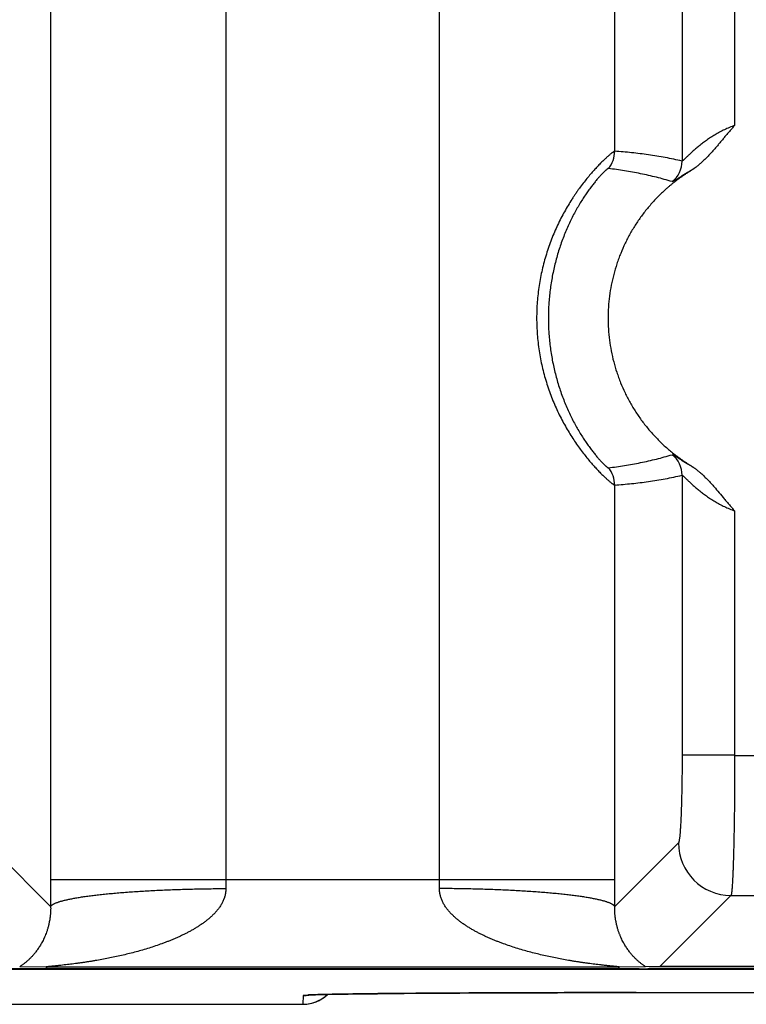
# Model space of a CAD drawing. Header units: inches. Extents: x 0 to 34, y 0 to 22.
# Tile 54 of 224: x 12.958 to 13.372, y 2.311 to 2.873. Entities that reach past the tile are written whole.
import ezdxf

# ---------------------------------------------------------------- set-up
doc = ezdxf.new("R2010")
doc.units = ezdxf.units.IN
doc.header["$LTSCALE"] = 1.87
doc.header["$MEASUREMENT"] = 0
doc.layers.get('0').update_dxf_attribs({"linetype": 'CONTINUOUS'})

msp = doc.modelspace()

# ---------------------------------------------------------------- linework, layer by layer
at = {"color": 7, "linetype": 'CONTINUOUS'}
for p, q in [((12.9752766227, 5.7084800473), (12.9752766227, 2.3823145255)), ((13.0751814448, 5.7084800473), (13.0751814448, 2.3823145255)), ((13.3354006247, 3.0695849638), (13.3354006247, 2.7919853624)), ((13.3653720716, 3.0695849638), (13.3653720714, 2.8122723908)), ((13.2970017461, 2.7975424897), (13.2970021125, 3.0562593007)), ((13.1970972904, 2.3823145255), (13.1970972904, 3.0218145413)), ((13.3354006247, 2.6128092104), (13.3354006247, 2.4531591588)), ((13.2970021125, 2.3823145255), (13.2970021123, 2.6072521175)), ((13.3653720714, 2.592522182), (13.3653720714, 2.4531025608)), ((13.3653720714, 2.4531591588), (13.3354006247, 2.4531591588)), ((13.3653720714, 2.4531025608), (13.4172808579, 2.4531591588)), ((12.9753114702, 2.366861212), (12.9389659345, 2.4032067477)), ((13.3333128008, 2.4032067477), (13.296967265, 2.366861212)), ((12.9752766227, 2.3823145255), (13.2970021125, 2.3823145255)), ((13.3632841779, 2.3732352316), (13.3227979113, 2.3327489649)), ((13.3632841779, 2.3732352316), (13.4193686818, 2.3732353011)), ((5.7528033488, 2.3311263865), (21.5411953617, 2.3311263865)), ((13.3108719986, 2.3313072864), (8.9849034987, 2.3313072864)), ((12.9733172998, 2.3323164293), (12.9576560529, 2.3325356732)), ((13.2989614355, 2.3323164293), (12.9733172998, 2.3323164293)), ((13.3146226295, 2.3325356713), (13.2989614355, 2.3323164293)), ((13.3227979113, 2.3327489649), (13.3146226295, 2.3325356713)), ((13.3167192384, 2.3315618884), (13.3158689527, 2.3313493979)), ((13.6120593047, 2.3316039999), (13.3217161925, 2.3316039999)), ((13.459855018, 2.3327489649), (13.3227979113, 2.3327489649)), ((13.1192814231, 2.3161823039), (13.119193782, 2.3111613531)), ((13.1219500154, 2.3164589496), (13.1192814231, 2.3161823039)), ((13.1219656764, 2.3164222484), (13.1219618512, 2.3164218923)), ((13.1219621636, 2.3164219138), (13.1220098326, 2.3164258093)), ((13.1220098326, 2.3164258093), (13.1221191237, 2.3164339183)), ((13.1221191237, 2.3164339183), (13.1222890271, 2.3164453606)), ((13.1222890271, 2.3164453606), (13.1225189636, 2.3164594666)), ((13.1225189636, 2.3164594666), (13.1228088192, 2.3164757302)), ((13.1228088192, 2.3164757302), (13.1233608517, 2.3165035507)), ((13.1233608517, 2.3165035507), (13.1240663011, 2.3165350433)), ((13.1240663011, 2.3165350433), (13.1249430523, 2.3165698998)), ((13.1249430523, 2.3165698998), (13.1264103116, 2.3166211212)), ((13.1264103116, 2.3166211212), (13.1282689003, 2.3166774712)), ((13.1282689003, 2.3166774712), (13.1305923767, 2.3167388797)), ((13.1305923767, 2.3167388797), (13.1334450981, 2.3168048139)), ((13.1334450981, 2.3168048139), (13.136891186, 2.3168747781)), ((13.136891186, 2.3168747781), (13.1410924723, 2.3169498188)), ((13.1410924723, 2.3169498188), (13.1448943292, 2.3170103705)), ((13.1448943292, 2.3170103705), (13.1494676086, 2.317076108)), ((13.1494676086, 2.317076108), (13.1549380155, 2.3171467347)), ((13.1549380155, 2.3171467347), (13.1616200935, 2.3172234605)), ((13.1616200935, 2.3172234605), (13.1701333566, 2.31730933)), ((13.1701333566, 2.31730933), (13.1768979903, 2.3173698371)), ((13.1768979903, 2.3173698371), (13.1843278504, 2.3174296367)), ((13.1843278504, 2.3174296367), (13.1921107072, 2.3174859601)), ((13.1921107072, 2.3174859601), (13.2002214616, 2.3175385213)), ((13.2002214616, 2.3175385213), (13.208647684, 2.3175872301)), ((13.208647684, 2.3175872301), (13.2173627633, 2.3176320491)), ((13.2173627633, 2.3176320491), (13.2263393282, 2.3176726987)), ((13.2263393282, 2.3176726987), (13.2402306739, 2.317725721)), ((13.2402306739, 2.317725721), (13.2497512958, 2.3177556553)), ((13.2497512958, 2.3177556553), (13.2643504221, 2.3177920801)), ((13.2643504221, 2.3177920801), (13.2792287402, 2.3178182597)), ((13.2792287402, 2.3178182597), (13.2942979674, 2.3178340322)), ((13.2942979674, 2.3178340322), (13.3092814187, 2.3178391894)), ((13.3092814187, 2.3178391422), (13.6200083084, 2.3178369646)), ((12.8701681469, 2.3111602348), (13.1191938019, 2.3111602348))]:
    msp.add_line(p, q, dxfattribs=at)
msp.add_lwpolyline([(13.1191937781, 2.3111603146), (13.1196061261, 2.3111645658), (13.1205340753, 2.311205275), (13.1214591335, 2.3112890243), (13.1223793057, 2.3114156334), (13.123292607, 2.3115848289), (13.1241970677, 2.311796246), (13.1250907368, 2.3120494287), (13.1259716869, 2.3123438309), (13.1268380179, 2.3126788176), (13.1276878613, 2.3130536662), (13.1285193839, 2.3134675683), (13.1293307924, 2.313919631), (13.1301203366, 2.3144088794), (13.1308863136, 2.3149342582), (13.1316270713, 2.3154946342), (13.132341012, 2.3160887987), (13.1330265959, 2.3167154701), (13.1331082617, 2.3167973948)], dxfattribs=at)
for centre, radius, start, end in [((13.2819917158, 2.7975437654), 0.0150100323, 319.1178327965, 359.9949990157), ((13.3203891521, 2.7919910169), 0.0150114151, 308.5725830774, 359.9784176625), ((13.3203891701, 2.6128035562), 0.0150113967, 0.0215809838, 51.4274698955), ((13.2819919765, 2.6072509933), 0.0150100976, 0.0042914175, 40.8822836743), ((13.3633538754, 2.4032763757), 0.0300419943, 180.1327976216, 269.8672023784), ((16.4135602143, 2.382352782), 3.4382836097, 180.0006375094, 180.2581533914), ((13.4477125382, 2.3822590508), 0.3725310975, 179.9914679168, 180.7837390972), ((12.8231795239, 2.3822684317), 0.3739177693, 359.2177299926, 0.0070629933), ((9.8479030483, 2.3823773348), 3.4490990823, 359.7422482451, 359.9989566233), ((13.1191938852, 2.3311617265), 0.0200003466, 270.0000900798, 314.078365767), ((13.1192818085, 2.3361805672), 0.0199982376, 269.9999192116, 279.5269340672)]:
    msp.add_arc(centre, radius, start, end, dxfattribs=at)
for centre, start_param, end_param in [((13.3108719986, 2.3313509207), -1.5707963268, -0.034906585), ((13.3217161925, 2.3315603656), 1.5707963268, 3.1066860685)]:
    msp.add_ellipse(centre, major_axis=(0.005, 0), ratio=0.0087268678, start_param=start_param, end_param=end_param, dxfattribs=at)
for points, knots in [([(13.3653720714, 2.8122723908), (13.3643814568, 2.811916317), (13.3629115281, 2.8113442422), (13.3609873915, 2.8105097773), (13.3595705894, 2.8098531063), (13.3581801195, 2.809167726), (13.3563739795, 2.8082237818), (13.3541949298, 2.8069888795), (13.3516970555, 2.8054286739), (13.3497132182, 2.8040773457), (13.3481960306, 2.802981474), (13.3471049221, 2.8021639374), (13.3460509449, 2.8013467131), (13.3447144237, 2.800276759), (13.3434385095, 2.7992082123), (13.3422229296, 2.7981496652), (13.341368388, 2.7973880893), (13.3405580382, 2.7966505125), (13.3397940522, 2.7959422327), (13.3390787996, 2.795269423), (13.3384152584, 2.7946387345), (13.3378068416, 2.7940573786), (13.3372572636, 2.7935330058), (13.3368375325, 2.7931355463), (13.3365338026, 2.7928525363), (13.3363324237, 2.792667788), (13.336149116, 2.7925032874), (13.3359844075, 2.7923600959), (13.3358388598, 2.7922391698), (13.3357288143, 2.7921538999), (13.3356503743, 2.7920979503), (13.3355870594, 2.7920556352), (13.3355299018, 2.7920218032), (13.3354779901, 2.7919993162), (13.335447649, 2.7919889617), (13.3354226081, 2.791982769), (13.3354069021, 2.7919832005), (13.3354006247, 2.7919853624)], [0, 0, 0, 0, 0.086533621, 0.1295872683, 0.1723946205, 0.214888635, 0.2570089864, 0.3399086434, 0.4207069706, 0.4990434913, 0.5371761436, 0.5745520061, 0.6111157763, 0.64680619, 0.7152846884, 0.7479037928, 0.7793075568, 0.8093782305, 0.8379783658, 0.8649464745, 0.8900995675, 0.9132323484, 0.9341224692, 0.9525425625, 0.9607504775, 0.9682490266, 0.9750075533, 0.9809965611, 0.9861890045, 0.9905611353, 0.9924371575, 0.9941073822, 0.9968230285, 0.9978789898, 0.998753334, 0.999454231, 1, 1, 1, 1]), ([(13.3653720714, 2.8122723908), (13.364866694, 2.8117181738), (13.3638659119, 2.810600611), (13.3623900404, 2.8089020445), (13.3609330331, 2.8071873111), (13.3594877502, 2.8054627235), (13.3580481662, 2.8037333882), (13.3566065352, 2.802005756), (13.3551557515, 2.8002857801), (13.3536881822, 2.7985800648), (13.3521962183, 2.7968955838), (13.3506722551, 2.7952399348), (13.3493690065, 2.7938914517), (13.3483027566, 2.7928362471), (13.3474903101, 2.792057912), (13.3466641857, 2.7912941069), (13.3459635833, 2.7906709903), (13.3453953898, 2.7901813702), (13.344965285, 2.789818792), (13.3445311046, 2.7894611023), (13.344092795, 2.7891084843), (13.3436502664, 2.7887611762), (13.3432777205, 2.7884766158), (13.3429777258, 2.788251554), (13.3427517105, 2.7880841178), (13.3425244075, 2.7879184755), (13.3422954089, 2.7877552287), (13.3420652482, 2.787593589), (13.3418348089, 2.7874321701), (13.3416053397, 2.7872692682), (13.3414127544, 2.7871354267), (13.341256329, 2.7870319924), (13.3411375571, 2.7869567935), (13.341016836, 2.7868847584), (13.3408537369, 2.7867922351), (13.3406480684, 2.7866797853), (13.3404852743, 2.7865865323), (13.3404053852, 2.7865374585)], [0, 0, 0, 0, 0.0624999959, 0.1250002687, 0.1874999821, 0.249999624, 0.3124992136, 0.37499882, 0.4374984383, 0.4999979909, 0.5624973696, 0.6249964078, 0.6874948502, 0.7187447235, 0.7499945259, 0.7812442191, 0.8124937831, 0.8281187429, 0.8437437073, 0.8593686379, 0.87499367, 0.890618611, 0.9062433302, 0.9140563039, 0.9218694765, 0.9296817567, 0.937492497, 0.9453035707, 0.9531179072, 0.9609369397, 0.9687535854, 0.9726590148, 0.9765627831, 0.9804664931, 0.9843720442, 0.9921872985, 1, 1, 1, 1]), ([(13.2970017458, 2.797541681), (13.2969825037, 2.7975427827), (13.2969385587, 2.7975391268), (13.2968667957, 2.7975213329), (13.296781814, 2.7974898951), (13.2966835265, 2.7974450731), (13.2965717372, 2.7973870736), (13.2964465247, 2.7973157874), (13.2963079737, 2.7972310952), (13.2960952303, 2.797093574), (13.2957969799, 2.7968870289), (13.2954021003, 2.796596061), (13.2949560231, 2.7962510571), (13.2944597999, 2.7958517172), (13.2939146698, 2.7953976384), (13.2933219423, 2.7948884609), (13.2926833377, 2.7943236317), (13.2920004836, 2.7937031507), (13.2912749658, 2.7930274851), (13.2902217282, 2.7920235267), (13.2888126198, 2.7906330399), (13.2870301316, 2.7887935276), (13.2851295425, 2.7867365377), (13.2831355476, 2.7844608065), (13.2810670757, 2.7819742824), (13.2789444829, 2.7792862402), (13.277168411, 2.7769115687), (13.2757390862, 2.7749163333), (13.2746560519, 2.7733577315), (13.2735766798, 2.7717537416), (13.2721353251, 2.7695385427), (13.2703603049, 2.7666650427), (13.2683007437, 2.7630827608), (13.2663124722, 2.7593522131), (13.2644113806, 2.7554850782), (13.2626128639, 2.7514922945), (13.2609307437, 2.7473848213), (13.2593769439, 2.7431737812), (13.2579620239, 2.7388702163), (13.2566946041, 2.7344852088), (13.2555820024, 2.7300296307), (13.25462969, 2.7255141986), (13.253843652, 2.7209490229), (13.2532283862, 2.7163442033), (13.2527869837, 2.7117098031), (13.2525210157, 2.7070557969), (13.2524321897, 2.7023919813), (13.2525213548, 2.6977281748), (13.2527878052, 2.6930742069), (13.253229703, 2.688439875), (13.2538453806, 2.6838351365), (13.2546317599, 2.6792700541), (13.2555841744, 2.674754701), (13.2566976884, 2.6702994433), (13.2579661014, 2.6659148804), (13.259381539, 2.6616115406), (13.2614407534, 2.6560306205), (13.2637621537, 2.6506279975), (13.2663161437, 2.645433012), (13.2683051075, 2.6417031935), (13.2703659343, 2.6381221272), (13.2724801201, 2.6347003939), (13.2746285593, 2.6314486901), (13.2767906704, 2.6283769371), (13.2789443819, 2.6254938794), (13.2810682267, 2.6228081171), (13.2831388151, 2.6203259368), (13.285134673, 2.6180536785), (13.2867502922, 2.6163020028), (13.2879881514, 2.6150083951), (13.2891263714, 2.6138464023), (13.2902236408, 2.6127636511), (13.2912772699, 2.6117613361), (13.2922110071, 2.6108939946), (13.293091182, 2.6101047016), (13.2939168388, 2.6093955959), (13.2944617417, 2.6089414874), (13.2949577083, 2.6085419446), (13.2954035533, 2.6081968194), (13.2957982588, 2.6079059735), (13.2960963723, 2.6076996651), (13.2963090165, 2.6075624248), (13.2964474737, 2.6074779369), (13.2965725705, 2.6074068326), (13.2966842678, 2.6073490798), (13.2967825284, 2.6073046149), (13.2968674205, 2.6072733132), (13.2969389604, 2.6072550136), (13.2969828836, 2.6072510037), (13.2970021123, 2.6072521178)], [0, 0, 0, 0, 0.0002662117, 0.0006037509, 0.0010191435, 0.0015157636, 0.002095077, 0.0027580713, 0.0035054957, 0.0043377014, 0.0062567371, 0.0085152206, 0.0111120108, 0.0140452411, 0.0173125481, 0.0209110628, 0.0248377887, 0.0290878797, 0.033654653, 0.0385311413, 0.049185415, 0.0609957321, 0.0739077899, 0.0878641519, 0.1027829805, 0.1185775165, 0.1351668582, 0.1437362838, 0.1524770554, 0.1613808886, 0.1704391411, 0.1889795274, 0.2080239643, 0.2275039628, 0.2473581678, 0.267532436, 0.2879783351, 0.3086524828, 0.3295166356, 0.3505371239, 0.3716846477, 0.3929338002, 0.414262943, 0.4356529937, 0.4570868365, 0.4785489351, 0.5000249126, 0.5215008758, 0.542962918, 0.5643966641, 0.585786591, 0.6071156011, 0.6283645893, 0.6495115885, 0.6705313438, 0.6913949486, 0.7120689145, 0.7526834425, 0.7725371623, 0.7920152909, 0.8110568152, 0.8295961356, 0.847562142, 0.8648801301, 0.8814731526, 0.8972616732, 0.9121682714, 0.9261153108, 0.9390304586, 0.9450792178, 0.9508450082, 0.9614969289, 0.9663690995, 0.9709307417, 0.9790993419, 0.9826963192, 0.985963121, 0.9888962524, 0.991492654, 0.9937500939, 0.9956676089, 0.9964989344, 0.9972454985, 0.9979076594, 0.9984860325, 0.9989816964, 0.9993965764, 0.9997339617, 1, 1, 1, 1]), ([(13.3354006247, 2.7919853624), (13.3322149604, 2.7927067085), (13.32742227, 2.7936872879), (13.3210089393, 2.7947998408), (13.3162080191, 2.7955363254), (13.3114071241, 2.7961783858), (13.3050121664, 2.7969108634), (13.300206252, 2.7973252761), (13.2970017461, 2.7975424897)], [0, 0, 0, 0, 0.2523153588, 0.3777547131, 0.5027939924, 0.6274886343, 0.7518910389, 1, 1, 1, 1]), ([(13.2933404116, 2.787719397), (13.2933246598, 2.7877212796), (13.2932883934, 2.7877193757), (13.2932295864, 2.78770461), (13.2931603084, 2.7876776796), (13.2930804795, 2.7876384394), (13.2929899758, 2.7875868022), (13.2928888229, 2.7875226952), (13.2927770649, 2.7874460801), (13.2926054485, 2.7873209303), (13.2923654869, 2.7871319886), (13.2920487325, 2.7868649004), (13.291691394, 2.7865471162), (13.291294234, 2.7861782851), (13.2908580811, 2.7857579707), (13.2903838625, 2.7852857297), (13.2898727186, 2.7847612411), (13.2891160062, 2.7839627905), (13.2880896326, 2.7828346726), (13.2867775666, 2.7813191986), (13.2853590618, 2.7795979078), (13.2838501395, 2.7776723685), (13.2822688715, 2.7755467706), (13.280634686, 2.7732285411), (13.2789676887, 2.7707269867), (13.2772869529, 2.7680515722), (13.2756104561, 2.7652118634), (13.2733710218, 2.7611613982), (13.2706910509, 2.7557698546), (13.2677776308, 2.7489194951), (13.2652059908, 2.7416877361), (13.2630381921, 2.7341574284), (13.2613169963, 2.7264018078), (13.2600704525, 2.718485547), (13.2593164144, 2.710466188), (13.2590640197, 2.7023964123), (13.2593165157, 2.69432665), (13.2600706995, 2.6863073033), (13.261317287, 2.678391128), (13.2630386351, 2.67063563), (13.2652065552, 2.6631053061), (13.2677782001, 2.6558735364), (13.2706917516, 2.649023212), (13.273862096, 2.6426455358), (13.2766813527, 2.637706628), (13.2789700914, 2.6340632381), (13.2806371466, 2.6315618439), (13.2822706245, 2.6292450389), (13.283851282, 2.6271207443), (13.2853600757, 2.6251953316), (13.2867789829, 2.6234733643), (13.2880911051, 2.6219577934), (13.2891171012, 2.6208303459), (13.2898731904, 2.62003277), (13.2903840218, 2.6195086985), (13.2908581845, 2.6190365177), (13.2912944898, 2.6186159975), (13.2916918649, 2.6182468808), (13.2920493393, 2.6179289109), (13.2923660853, 2.6176618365), (13.292605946, 2.617473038), (13.2927774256, 2.6173480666), (13.2928890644, 2.617271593), (13.2929901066, 2.6172076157), (13.2930805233, 2.6171560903), (13.2931602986, 2.6171169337), (13.2932295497, 2.6170900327), (13.2932883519, 2.6170752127), (13.2933246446, 2.6170732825), (13.2933404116, 2.6170751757)], [0, 0, 0, 0, 0.0002518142, 0.0005689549, 0.0009598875, 0.0014292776, 0.0019798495, 0.0026130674, 0.0033297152, 0.0041302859, 0.0059842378, 0.0081762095, 0.0107063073, 0.0135741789, 0.0167791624, 0.0203206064, 0.0241970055, 0.0284038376, 0.0377818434, 0.0484034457, 0.0602196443, 0.0731833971, 0.0872310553, 0.1022678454, 0.1182004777, 0.1349424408, 0.1524143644, 0.1705384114, 0.2084013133, 0.247926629, 0.2886331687, 0.3301596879, 0.372233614, 0.4146552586, 0.4572834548, 0.5000062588, 0.5427290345, 0.5853570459, 0.6277789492, 0.6698515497, 0.7113777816, 0.7520866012, 0.7916106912, 0.8294706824, 0.8650772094, 0.8818290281, 0.8977609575, 0.9127867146, 0.9268212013, 0.939786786, 0.9516115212, 0.9622351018, 0.971604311, 0.9758060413, 0.9796794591, 0.9832207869, 0.986427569, 0.9892977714, 0.9918293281, 0.9940210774, 0.9958735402, 0.9966731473, 0.9973888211, 0.9980211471, 0.9985709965, 0.9990399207, 0.9994306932, 0.9997479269, 1, 1, 1, 1]), ([(13.3404053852, 2.7865374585), (13.3399583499, 2.7862629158), (13.3392965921, 2.7858367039), (13.3385316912, 2.785328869), (13.3380952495, 2.7850375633), (13.3376588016, 2.7847462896), (13.3371128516, 2.7843828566), (13.3364587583, 2.783945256), (13.3358071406, 2.7835040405), (13.3351597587, 2.7830566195), (13.3345170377, 2.7826024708), (13.3338784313, 2.7821424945), (13.3332436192, 2.7816772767), (13.3324017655, 2.7810508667), (13.331358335, 2.7802560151), (13.3301218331, 2.7792820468), (13.3289012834, 2.778288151), (13.3276966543, 2.7772750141), (13.3265083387, 2.7762427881), (13.3249461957, 2.7748413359), (13.3230357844, 2.7730429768), (13.3208134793, 2.7708128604), (13.3186635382, 2.7685128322), (13.3158966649, 2.7653564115), (13.3126293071, 2.76124744), (13.3096311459, 2.7569381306), (13.3074017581, 2.7533816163), (13.3052871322, 2.749755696), (13.3028627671, 2.7450993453), (13.3007408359, 2.7402976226), (13.2992301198, 2.7363814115), (13.2978452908, 2.73241895), (13.2963527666, 2.7273858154), (13.2949513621, 2.7212445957), (13.2939450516, 2.7150262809), (13.2933380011, 2.7087564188), (13.2931326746, 2.7024605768), (13.2933299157, 2.6961644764), (13.2939289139, 2.6898938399), (13.2949272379, 2.6836742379), (13.2963207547, 2.6775312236), (13.2978068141, 2.6724961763), (13.2991865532, 2.6685319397), (13.3006922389, 2.6646137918), (13.3028080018, 2.6598093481), (13.3052263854, 2.6551498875), (13.3073363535, 2.651521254), (13.3095611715, 2.6479618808), (13.3125537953, 2.6436487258), (13.3158158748, 2.6395355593), (13.3185787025, 2.636375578), (13.3207257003, 2.6340727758), (13.3229451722, 2.6318397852), (13.325234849, 2.6296788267), (13.327592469, 2.6275922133), (13.3300153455, 2.6255817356), (13.3320875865, 2.6239724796), (13.3337741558, 2.6227235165), (13.3350549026, 2.6218084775), (13.3363524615, 2.6209174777), (13.3376604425, 2.6200418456), (13.3389736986, 2.6191741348), (13.3398597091, 2.6186116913), (13.3403067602, 2.6183371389)], [0, 0, 0, 0, 0.0078125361, 0.0117196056, 0.0136732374, 0.0156268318, 0.0195337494, 0.0234402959, 0.0273465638, 0.0312528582, 0.0351594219, 0.0390662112, 0.0429730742, 0.0468798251, 0.0546929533, 0.0625060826, 0.0703193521, 0.0781325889, 0.0859457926, 0.0937590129, 0.1093849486, 0.1250108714, 0.1406368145, 0.1562628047, 0.1875109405, 0.218759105, 0.2343851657, 0.2500112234, 0.281259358, 0.3125074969, 0.3281335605, 0.3437596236, 0.3750077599, 0.4062558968, 0.4375040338, 0.4687521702, 0.5000003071, 0.531248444, 0.5624965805, 0.5937447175, 0.6249928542, 0.6562409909, 0.6718670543, 0.6874931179, 0.7187412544, 0.7499893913, 0.7656154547, 0.7812415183, 0.8124896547, 0.8437377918, 0.8593638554, 0.8749899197, 0.8906159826, 0.9062420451, 0.9218681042, 0.9374941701, 0.9531202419, 0.9609337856, 0.9687468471, 0.9765596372, 0.9843732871, 0.9921871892, 1, 1, 1, 1]), ([(13.329748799, 2.780254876), (13.3267658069, 2.7811448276), (13.322263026, 2.7823737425), (13.3162152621, 2.7838095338), (13.3116673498, 2.7847858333), (13.3071049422, 2.7856645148), (13.3010059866, 2.7867087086), (13.2964101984, 2.7873516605), (13.2933404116, 2.787719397)], [0, 0, 0, 0, 0.2509820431, 0.3761460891, 0.5011352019, 0.6259845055, 0.7507258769, 1, 1, 1, 1]), ([(13.3401518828, 2.7863321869), (13.3394077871, 2.7859130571), (13.3383254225, 2.7852891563), (13.3369308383, 2.7844604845), (13.3359739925, 2.7838822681), (13.3350801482, 2.7833346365), (13.3342507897, 2.782821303), (13.3334873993, 2.7823458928), (13.3327912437, 2.7819118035), (13.3321633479, 2.7815221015), (13.3316047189, 2.7811796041), (13.3311821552, 2.7809263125), (13.3308792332, 2.7807502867), (13.3306798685, 2.7806374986), (13.3304991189, 2.7805387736), (13.330337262, 2.7804545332), (13.3301944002, 2.7803850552), (13.3300708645, 2.7803303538), (13.3299793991, 2.780295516), (13.3299155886, 2.7802760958), (13.3298745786, 2.7802656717), (13.3298371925, 2.7802579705), (13.3298035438, 2.7802526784), (13.3297743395, 2.7802507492), (13.329756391, 2.7802525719), (13.329748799, 2.780254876)], [0, 0, 0, 0, 0.2122792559, 0.3105089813, 0.4032222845, 0.4901685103, 0.5710697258, 0.6456646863, 0.713708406, 0.7749941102, 0.8293537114, 0.8765832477, 0.8974482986, 0.9164376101, 0.9335174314, 0.9486387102, 0.9617886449, 0.9729974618, 0.9822142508, 0.9860926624, 0.9895711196, 0.992727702, 0.9955793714, 0.9980279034, 1, 1, 1, 1]), ([(13.2933404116, 2.6170751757), (13.2964101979, 2.6174429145), (13.3010059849, 2.6180858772), (13.3071049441, 2.619130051), (13.3116673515, 2.6200087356), (13.3162152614, 2.620985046), (13.3222630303, 2.6224208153), (13.3267658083, 2.6236497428), (13.329748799, 2.6245396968)], [0, 0, 0, 0, 0.2492741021, 0.3740155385, 0.4988648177, 0.6238538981, 0.7490180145, 1, 1, 1, 1]), ([(13.329748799, 2.6245396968), (13.3297561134, 2.6245418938), (13.3297727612, 2.6245446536), (13.3298003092, 2.6245446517), (13.3298324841, 2.6245409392), (13.3298851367, 2.6245303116), (13.3299626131, 2.6245066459), (13.3300688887, 2.624465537), (13.3301938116, 2.6244099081), (13.3303373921, 2.6243398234), (13.3304996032, 2.6242553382), (13.330753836, 2.624116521), (13.3311163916, 2.6239076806), (13.3316040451, 2.623615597), (13.3321626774, 2.6232730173), (13.3327910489, 2.6228828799), (13.3334877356, 2.6224483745), (13.3342513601, 2.6219728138), (13.3350806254, 2.6214595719), (13.3359742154, 2.6209121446), (13.3369308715, 2.6203340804), (13.3383253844, 2.6195054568), (13.3394077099, 2.6188814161), (13.3401518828, 2.6184623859)], [0, 0, 0, 0, 0.0018981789, 0.0041599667, 0.0068300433, 0.0099343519, 0.0174995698, 0.0269258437, 0.0382450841, 0.0514762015, 0.0666311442, 0.0836982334, 0.1234668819, 0.1706115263, 0.2249767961, 0.286338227, 0.3544428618, 0.4290505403, 0.509928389, 0.5968330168, 0.6895087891, 0.7877341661, 1, 1, 1, 1]), ([(13.3403067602, 2.6183371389), (13.3404671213, 2.6182386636), (13.3407086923, 2.6180926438), (13.3410295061, 2.6178958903), (13.3412686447, 2.6177460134), (13.341505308, 2.6175922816), (13.3418173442, 2.6173819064), (13.3421250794, 2.6171651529), (13.3424300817, 2.6169445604), (13.3427339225, 2.6167223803), (13.3431119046, 2.6164422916), (13.3435617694, 2.6161013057), (13.3440071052, 2.6157544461), (13.3444477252, 2.6154015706), (13.3450294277, 2.6149238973), (13.3457465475, 2.6143147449), (13.3465917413, 2.6135661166), (13.3476987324, 2.6125459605), (13.349047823, 2.611233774), (13.3506186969, 2.6096115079), (13.3521492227, 2.6079512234), (13.3541464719, 2.6056983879), (13.3565811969, 2.6028285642), (13.3589845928, 2.5999329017), (13.3609176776, 2.5976249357), (13.3623799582, 2.5959044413), (13.3638607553, 2.5941998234), (13.3648646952, 2.5930780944), (13.3653720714, 2.592522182)], [0, 0, 0, 0, 0.0156268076, 0.023439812, 0.0312513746, 0.0390620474, 0.0468734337, 0.0625006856, 0.0703160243, 0.0781309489, 0.0937575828, 0.1093814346, 0.1250052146, 0.1406305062, 0.1562567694, 0.1875079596, 0.2187580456, 0.2500085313, 0.3125077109, 0.3750071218, 0.4375067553, 0.5000063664, 0.625003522, 0.7500018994, 0.8125010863, 0.8750003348, 0.9375004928, 1, 1, 1, 1]), ([(13.2970021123, 2.6072521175), (13.3002065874, 2.6074693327), (13.3050124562, 2.6078837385), (13.3114073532, 2.608616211), (13.3162082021, 2.609258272), (13.3210090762, 2.6099947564), (13.3274223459, 2.6111073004), (13.3322149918, 2.6120878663), (13.3354006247, 2.6128092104)], [0, 0, 0, 0, 0.2481089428, 0.37251135, 0.4972060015, 0.6222452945, 0.7476846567, 1, 1, 1, 1]), ([(13.3354006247, 2.6128092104), (13.3354069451, 2.6128113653), (13.3354223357, 2.6128129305), (13.3354478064, 2.612808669), (13.3354781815, 2.612798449), (13.3355135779, 2.6127822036), (13.335554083, 2.6127599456), (13.3355996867, 2.6127316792), (13.3356503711, 2.6126974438), (13.3357287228, 2.6126409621), (13.335838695, 2.6125552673), (13.335984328, 2.6124342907), (13.3361490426, 2.6122912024), (13.3363323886, 2.6121269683), (13.3365338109, 2.6119425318), (13.3368376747, 2.6116598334), (13.3372574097, 2.6112622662), (13.3378066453, 2.6107372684), (13.3384150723, 2.6101556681), (13.3390786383, 2.6095249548), (13.3397939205, 2.6088522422), (13.3405579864, 2.608144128), (13.3413683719, 2.6074066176), (13.342222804, 2.6066448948), (13.3434383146, 2.6055862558), (13.3447144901, 2.6045180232), (13.3460508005, 2.603447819), (13.3471048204, 2.6026306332), (13.3481960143, 2.6018132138), (13.3497131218, 2.6007172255), (13.3516970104, 2.5993659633), (13.3541949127, 2.5978057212), (13.3568236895, 2.5963159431), (13.359105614, 2.595156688), (13.3609874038, 2.5942849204), (13.3624281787, 2.5936599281), (13.3638901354, 2.5930695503), (13.3648762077, 2.5927004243), (13.3653720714, 2.592522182)], [0, 0, 0, 0, 0.0005489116, 0.0012419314, 0.0021121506, 0.0031754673, 0.0044397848, 0.0059089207, 0.0075843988, 0.0094665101, 0.0138475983, 0.0190412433, 0.0250279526, 0.0317816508, 0.0392743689, 0.0474773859, 0.0658975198, 0.086796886, 0.1099332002, 0.1350854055, 0.1620509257, 0.1906478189, 0.2207166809, 0.2521206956, 0.2847392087, 0.3532135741, 0.3889036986, 0.4254660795, 0.4628401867, 0.5009717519, 0.5793055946, 0.6601012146, 0.7429981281, 0.8276039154, 0.870409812, 0.9134620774, 0.9566860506, 1, 1, 1, 1]), ([(13.3354006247, 2.4531591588), (13.3354006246, 2.4499954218), (13.3353813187, 2.4452858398), (13.335315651, 2.4390737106), (13.3352478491, 2.4345791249), (13.3351617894, 2.4302540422), (13.3350582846, 2.4261378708), (13.3349383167, 2.4222680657), (13.3348030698, 2.4186798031), (13.3346538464, 2.4154056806), (13.3345149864, 2.4128876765), (13.3343963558, 2.4110525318), (13.3343077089, 2.4098177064), (13.3342166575, 2.4086815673), (13.3341234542, 2.4076466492), (13.3340283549, 2.4067152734), (13.3339316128, 2.4058895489), (13.3338334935, 2.4051713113), (13.3337473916, 2.4046412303), (13.3336766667, 2.4042724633), (13.3336259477, 2.4040370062), (13.3335822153, 2.4038585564), (13.3335468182, 2.4037299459), (13.3335138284, 2.4036193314), (13.3334730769, 2.4034982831), (13.3334285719, 2.4033901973), (13.3333922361, 2.4033183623), (13.3333663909, 2.4032743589), (13.3333405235, 2.4032373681), (13.3333220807, 2.4032160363), (13.3333128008, 2.4032067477)], [0, 0, 0, 0, 0.1895135, 0.2821103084, 0.3721375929, 0.4587768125, 0.5412407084, 0.6187803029, 0.6906949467, 0.7563347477, 0.8151074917, 0.8417536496, 0.8664918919, 0.8892653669, 0.9100276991, 0.9287350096, 0.945344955, 0.9598258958, 0.9721554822, 0.9775079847, 0.9823167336, 0.9865819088, 0.988511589, 0.9903066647, 0.9934958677, 0.996159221, 0.9972992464, 0.9983156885, 0.9992134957, 1, 1, 1, 1]), ([(13.36537198, 2.4531025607), (13.3653719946, 2.450561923), (13.3653653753, 2.4455039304), (13.3653357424, 2.4379748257), (13.3652867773, 2.4305839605), (13.3652189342, 2.4233986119), (13.3651328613, 2.4164841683), (13.3650293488, 2.4099035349), (13.3649093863, 2.403716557), (13.3647742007, 2.3979794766), (13.3646466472, 2.393503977), (13.3645368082, 2.3901873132), (13.3644535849, 2.3879109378), (13.3643675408, 2.3857830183), (13.3642789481, 2.3838083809), (13.3641879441, 2.3819915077), (13.3640947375, 2.3803365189), (13.3639996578, 2.3788471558), (13.3639029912, 2.3775267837), (13.3638182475, 2.3765337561), (13.3637487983, 2.3758261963), (13.3636985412, 2.3753610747), (13.3636480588, 2.3749401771), (13.3635974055, 2.3745637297), (13.3635466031, 2.3742319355), (13.3634957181, 2.3739449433), (13.363444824, 2.3737028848), (13.3634003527, 2.3735297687), (13.3633638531, 2.3734142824), (13.3633381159, 2.3733441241), (13.3633124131, 2.3732852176), (13.3632937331, 2.373250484), (13.3632842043, 2.3732352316)], [0, 0, 0, 0, 0.0953334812, 0.1897932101, 0.2825198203, 0.3726699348, 0.4594238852, 0.5419932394, 0.6196280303, 0.6916236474, 0.7573273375, 0.7876314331, 0.8161443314, 0.8428016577, 0.8675433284, 0.890313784, 0.9110620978, 0.9297421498, 0.9463129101, 0.9607388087, 0.9671379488, 0.9729902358, 0.9782930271, 0.9830442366, 0.9872425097, 0.990887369, 0.9939796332, 0.9965224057, 0.9975898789, 0.9985232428, 0.9993251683, 1, 1, 1, 1]), ([(13.0752162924, 2.377163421), (13.0752209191, 2.3768236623), (13.0752073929, 2.3761444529), (13.0751191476, 2.3751308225), (13.0749903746, 2.3742944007), (13.0748565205, 2.3736326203), (13.0747413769, 2.3731405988), (13.0746116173, 2.3726530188), (13.0744671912, 2.3721703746), (13.0743088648, 2.3716929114), (13.0740803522, 2.3710639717), (13.073763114, 2.3702916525), (13.0733379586, 2.3693868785), (13.0728706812, 2.3685061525), (13.0723647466, 2.3676500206), (13.0718244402, 2.3668179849), (13.0712535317, 2.3660093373), (13.0706551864, 2.3652233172), (13.0700316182, 2.3644595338), (13.0693849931, 2.3637173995), (13.0684958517, 2.3627561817), (13.067336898, 2.3616041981), (13.0658841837, 2.3602927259), (13.0643792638, 2.3590479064), (13.0628296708, 2.3578650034), (13.061243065, 2.3567375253), (13.0596247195, 2.355660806), (13.0579775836, 2.3546329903), (13.0563063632, 2.3536488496), (13.0546141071, 2.3527051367), (13.0529029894, 2.3517995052), (13.0511745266, 2.3509306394), (13.0494312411, 2.3500951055), (13.0476750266, 2.3492902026), (13.045906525, 2.3485155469), (13.0441268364, 2.3477696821), (13.0423374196, 2.3470502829), (13.0405392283, 2.346355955), (13.0381312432, 2.3454629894), (13.0351023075, 2.3444053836), (13.0314423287, 2.343220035), (13.0277613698, 2.3421138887), (13.0240628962, 2.3410812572), (13.0203499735, 2.3401170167), (13.0166251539, 2.33921747), (13.0128908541, 2.3383790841), (13.0091494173, 2.3375987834), (13.0054032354, 2.3368739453), (13.0022777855, 2.3363138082), (12.9997773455, 2.3358911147), (12.9979037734, 2.3355867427), (12.9960313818, 2.3352945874), (12.9941607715, 2.3350144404), (12.9922926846, 2.3347461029), (12.9904280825, 2.3344893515), (12.9885681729, 2.3342438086), (12.986714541, 2.3340095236), (12.9848693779, 2.3337859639), (12.983035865, 2.3335731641), (12.9815169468, 2.3334037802), (12.9803114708, 2.3332732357), (12.9794171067, 2.3331778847), (12.9785315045, 2.3330850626), (12.977657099, 2.3329944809), (12.9769368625, 2.3329204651), (12.976369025, 2.3328622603), (12.9759510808, 2.3328193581), (12.9755399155, 2.3327769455), (12.9751368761, 2.3327350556), (12.9747437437, 2.3326937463), (12.9743630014, 2.3326530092), (12.9740549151, 2.3326191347), (12.973817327, 2.3325922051), (12.9736472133, 2.3325724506), (12.973483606, 2.3325528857), (12.9733274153, 2.3325335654), (12.9731797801, 2.3325145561), (12.9730421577, 2.3324958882), (12.9729163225, 2.3324776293), (12.9728043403, 2.3324598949), (12.9727207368, 2.332445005), (12.9726624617, 2.3324331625), (12.9726256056, 2.3324249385), (12.9725936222, 2.3324169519), (12.9725667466, 2.3324092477), (12.9725452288, 2.332401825), (12.9725308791, 2.3323955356), (12.9725223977, 2.3323903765), (12.97251724, 2.3323862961), (12.9725136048, 2.3323814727), (12.9725140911, 2.3323763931), (12.9725161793, 2.332373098), (12.9725196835, 2.3323700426), (12.9725246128, 2.3323671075), (12.9725309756, 2.3323642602), (12.9725422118, 2.3323602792), (12.9725598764, 2.3323557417), (12.9725852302, 2.3323508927), (12.9726159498, 2.3323463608), (12.9726519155, 2.3323421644), (12.9726929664, 2.3323383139), (12.9727388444, 2.332334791), (12.9728087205, 2.3323303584), (12.972905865, 2.3323257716), (12.9730326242, 2.332321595), (12.9731713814, 2.3323184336), (12.9732675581, 2.3323170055), (12.9733172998, 2.3323164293)], [0, 0, 0, 0, 0.0085354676, 0.0170497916, 0.0255408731, 0.0297776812, 0.0340081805, 0.0382322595, 0.0424499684, 0.0466613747, 0.0508664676, 0.0592573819, 0.0676243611, 0.0759688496, 0.0842924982, 0.0925967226, 0.1008828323, 0.109152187, 0.1174062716, 0.1256465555, 0.1338741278, 0.1502939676, 0.1666740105, 0.183020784, 0.1993398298, 0.2156339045, 0.231905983, 0.2481604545, 0.2643981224, 0.2806201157, 0.296828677, 0.3130263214, 0.3292125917, 0.3453871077, 0.3615524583, 0.3777097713, 0.3938580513, 0.4099972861, 0.4261288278, 0.458369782, 0.4905797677, 0.5227609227, 0.5549126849, 0.5870323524, 0.6191177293, 0.6511649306, 0.6831684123, 0.7151206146, 0.7470105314, 0.7629274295, 0.7788220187, 0.7946909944, 0.8105303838, 0.8263351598, 0.8420983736, 0.8578105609, 0.8734608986, 0.8890315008, 0.9044994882, 0.9198274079, 0.927422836, 0.9349578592, 0.9424209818, 0.9497908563, 0.9570403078, 0.9606084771, 0.9641295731, 0.9675941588, 0.9709916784, 0.9743083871, 0.9775239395, 0.9806104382, 0.9820940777, 0.9835303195, 0.984912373, 0.9862331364, 0.9874836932, 0.9886515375, 0.9897218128, 0.990677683, 0.9914994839, 0.9918546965, 0.9921713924, 0.9924479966, 0.9926826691, 0.9928735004, 0.9930193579, 0.9930756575, 0.9931214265, 0.9931865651, 0.9932137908, 0.9932442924, 0.9932822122, 0.9933297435, 0.9933878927, 0.9934570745, 0.9936289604, 0.9938453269, 0.9941053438, 0.9944087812, 0.9947548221, 0.9951409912, 0.9955645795, 0.996513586, 0.9975838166, 0.9987504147, 1, 1, 1, 1]), ([(12.9753114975, 2.366861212), (12.9753874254, 2.3670416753), (12.9755353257, 2.3672533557), (12.9757490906, 2.3674795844), (12.9759279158, 2.36764815), (12.9761886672, 2.3678575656), (12.9765490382, 2.3681014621), (12.9769651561, 2.3683445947), (12.97743688, 2.368586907), (12.9779640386, 2.3688282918), (12.978546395, 2.3690686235), (12.9791836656, 2.3693077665), (12.9798755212, 2.3695455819), (12.9806215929, 2.3697819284), (12.9814214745, 2.3700166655), (12.9822747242, 2.3702496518), (12.9831808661, 2.3704807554), (12.9844912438, 2.3707938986), (12.986258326, 2.3711773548), (12.9881138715, 2.371536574), (12.98969783, 2.3718202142), (12.9914090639, 2.3721109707), (12.9936665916, 2.3724654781), (12.9965151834, 2.3728711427), (12.9995429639, 2.3732633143), (13.0027430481, 2.3736410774), (13.0061081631, 2.374003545), (13.0096306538, 2.3743498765), (13.0133025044, 2.3746792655), (13.0171153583, 2.3749909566), (13.0224544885, 2.375387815), (13.0294139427, 2.3758317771), (13.038063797, 2.3762765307), (13.0470518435, 2.3766365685), (13.0562962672, 2.3769085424), (13.0657129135, 2.3770899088), (13.0720389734, 2.377149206), (13.0752162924, 2.3771634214)], [0, 0, 0, 0, 0.0058005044, 0.0074670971, 0.009231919, 0.0130746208, 0.0173610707, 0.0221127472, 0.0273444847, 0.0330664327, 0.0392853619, 0.0460055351, 0.0532293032, 0.0609575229, 0.0691898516, 0.0779249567, 0.0871606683, 0.0968941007, 0.1178391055, 0.140725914, 0.1528847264, 0.165512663, 0.1921502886, 0.2205847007, 0.250756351, 0.2826008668, 0.3160494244, 0.351029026, 0.3874627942, 0.4252702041, 0.4643673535, 0.5460792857, 0.6318690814, 0.7209676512, 0.8125744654, 0.9058652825, 1, 1, 1, 1]), ([(13.2989614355, 2.3323164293), (13.2990113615, 2.3323170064), (13.2991077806, 2.3323184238), (13.2992466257, 2.3323215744), (13.2993731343, 2.3323257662), (13.2994698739, 2.332330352), (13.2995393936, 2.3323347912), (13.2995850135, 2.3323383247), (13.2996259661, 2.3323421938), (13.2996620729, 2.332346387), (13.2996931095, 2.3323508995), (13.2997187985, 2.3323557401), (13.2997366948, 2.3323602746), (13.2997480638, 2.3323642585), (13.2997544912, 2.3323671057), (13.2997594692, 2.3323700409), (13.2997630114, 2.3323730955), (13.2997651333, 2.3323763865), (13.2997656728, 2.3323814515), (13.2997621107, 2.3323862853), (13.2997570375, 2.3323903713), (13.2997487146, 2.3323955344), (13.299734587, 2.33240184), (13.2997132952, 2.3324092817), (13.2996864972, 2.332416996), (13.2996543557, 2.3324249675), (13.2996171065, 2.3324331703), (13.2995581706, 2.3324449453), (13.2994739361, 2.3324597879), (13.2993615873, 2.3324775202), (13.2992358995, 2.332495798), (13.2990987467, 2.332514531), (13.2989515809, 2.3325336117), (13.2987956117, 2.332552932), (13.2986319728, 2.3325724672), (13.2984617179, 2.3325922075), (13.2982239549, 2.3326191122), (13.2979157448, 2.3326529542), (13.2975349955, 2.3326936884), (13.2971419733, 2.3327350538), (13.2967390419, 2.3327769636), (13.2963279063, 2.3328193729), (13.2959099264, 2.3328622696), (13.2953420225, 2.3329204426), (13.2946217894, 2.3329944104), (13.293747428, 2.3330851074), (13.2928618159, 2.3331779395), (13.2919674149, 2.3332731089), (13.2910660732, 2.3333708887), (13.2901590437, 2.3334710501), (13.2889407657, 2.3336081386), (13.2874095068, 2.3337860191), (13.285564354, 2.3340094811), (13.2837107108, 2.3342438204), (13.2818507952, 2.3344893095), (13.2799861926, 2.3347461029), (13.2781181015, 2.3350144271), (13.2762474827, 2.3352945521), (13.2743750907, 2.3355867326), (13.2725015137, 2.3358910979), (13.2700010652, 2.3363137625), (13.2668756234, 2.3368739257), (13.2631294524, 2.3375988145), (13.2593879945, 2.3383790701), (13.2556536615, 2.3392174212), (13.2519288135, 2.340116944), (13.2482158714, 2.3410811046), (13.2445174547, 2.3421138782), (13.2408365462, 2.343220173), (13.2371764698, 2.3444052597), (13.2341475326, 2.3454629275), (13.2317395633, 2.3463559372), (13.229941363, 2.3470502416), (13.2281519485, 2.3477696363), (13.2263723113, 2.3485156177), (13.2246037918, 2.3492902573), (13.2228474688, 2.3500949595), (13.221104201, 2.3509305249), (13.2193759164, 2.3517996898), (13.217950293, 2.3525542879), (13.2168191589, 2.3531767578), (13.2156940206, 2.3538123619), (13.2143009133, 2.3546325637), (13.2126545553, 2.3556616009), (13.2110354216, 2.3567371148), (13.2094488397, 2.357864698), (13.2078998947, 2.3590484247), (13.2063944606, 2.360292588), (13.2049415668, 2.3616039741), (13.2035503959, 2.3629875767), (13.2024544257, 2.3642060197), (13.2016234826, 2.3652232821), (13.2010247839, 2.3660090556), (13.2004538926, 2.3668177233), (13.1999142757, 2.3676502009), (13.1994086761, 2.3685065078), (13.1989404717, 2.3693867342), (13.1985148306, 2.3702913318), (13.1981348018, 2.3712191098), (13.1978045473, 2.3721689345), (13.1975758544, 2.3729772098), (13.1974220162, 2.3736325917), (13.1972878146, 2.3742943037), (13.1971851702, 2.3749631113), (13.1971156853, 2.3756366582), (13.1970681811, 2.3763138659), (13.1970578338, 2.3768236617), (13.1970624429, 2.377163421)], [0, 0, 0, 0, 0.0012542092, 0.0024222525, 0.0034885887, 0.0044337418, 0.0048548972, 0.0052384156, 0.0055830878, 0.005888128, 0.0061514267, 0.0063707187, 0.006544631, 0.0066144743, 0.0066731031, 0.0067209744, 0.0067591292, 0.0067897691, 0.006817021, 0.0068817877, 0.0069270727, 0.0069826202, 0.0071263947, 0.0073150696, 0.0075487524, 0.0078266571, 0.0081467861, 0.0085067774, 0.0093362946, 0.0102950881, 0.0113638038, 0.0125266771, 0.0137722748, 0.015091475, 0.016474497, 0.0179120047, 0.0193968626, 0.0224851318, 0.0257006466, 0.0290157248, 0.032412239, 0.0358767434, 0.039398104, 0.0429668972, 0.0502169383, 0.0575852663, 0.0650483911, 0.0725850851, 0.0801791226, 0.0878225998, 0.0955078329, 0.1109749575, 0.126545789, 0.1421959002, 0.1579082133, 0.1736711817, 0.1894759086, 0.2053153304, 0.2211841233, 0.2370786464, 0.2529955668, 0.2848851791, 0.3168370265, 0.3488404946, 0.3808877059, 0.412973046, 0.4450926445, 0.477243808, 0.5094245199, 0.5416348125, 0.5738755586, 0.5900069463, 0.6061461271, 0.6222942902, 0.6384513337, 0.6546166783, 0.6707914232, 0.6869775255, 0.7031746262, 0.7193830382, 0.7274925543, 0.7356059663, 0.7518435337, 0.7680969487, 0.7843699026, 0.8006638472, 0.8169822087, 0.8333293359, 0.8497094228, 0.8661289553, 0.8825948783, 0.8908490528, 0.8991185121, 0.9074045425, 0.9157085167, 0.9240320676, 0.932376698, 0.9407436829, 0.9491344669, 0.957550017, 0.965990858, 0.97022135, 0.974458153, 0.9829491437, 0.9872040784, 0.9914645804, 1, 1, 1, 1]), ([(13.2969611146, 2.3668612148), (13.2968852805, 2.3670416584), (13.2967374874, 2.3672533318), (13.2965238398, 2.3674795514), (13.2963451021, 2.3676481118), (13.2960844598, 2.3678575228), (13.2957242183, 2.3681014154), (13.2953082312, 2.368344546), (13.2948366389, 2.368586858), (13.2943096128, 2.3688282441), (13.2937273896, 2.3690685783), (13.2930902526, 2.3693077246), (13.2923985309, 2.369545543), (13.2916525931, 2.3697818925), (13.2908528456, 2.3700166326), (13.2899997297, 2.3702496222), (13.2890937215, 2.3704807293), (13.2877835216, 2.370793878), (13.2860166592, 2.3711773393), (13.2841613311, 2.3715365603), (13.2825775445, 2.3718202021), (13.2808664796, 2.3721109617), (13.2786091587, 2.3724654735), (13.2757608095, 2.3728711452), (13.2727332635, 2.3732633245), (13.2695334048, 2.3736410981), (13.2661685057, 2.3740035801), (13.2626462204, 2.3743499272), (13.2589745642, 2.3746793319), (13.2551618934, 2.3749910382), (13.2498229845, 2.375387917), (13.2428637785, 2.3758319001), (13.2342141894, 2.3762766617), (13.2252263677, 2.376636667), (13.2159821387, 2.376908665), (13.2065656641, 2.3770901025), (13.2002397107, 2.3771494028), (13.1970624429, 2.3771635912)], [0, 0, 0, 0, 0.0057992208, 0.0074654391, 0.0092298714, 0.0130717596, 0.0173573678, 0.0221081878, 0.0273390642, 0.0330601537, 0.0392782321, 0.0459975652, 0.053220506, 0.0609479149, 0.069179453, 0.0779137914, 0.0871487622, 0.0968814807, 0.1178251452, 0.1407107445, 0.1528690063, 0.1654964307, 0.1921331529, 0.2205668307, 0.2507379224, 0.282582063, 0.3160304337, 0.3510100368, 0.3874439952, 0.425251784, 0.4643494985, 0.5460630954, 0.631855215, 0.7209566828, 0.8125668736, 0.905861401, 1, 1, 1, 1]), ([(12.9753114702, 2.366861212), (12.9753187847, 2.3665810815), (12.9753271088, 2.3660293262), (12.9753201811, 2.3652182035), (12.9752975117, 2.3644432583), (12.9752637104, 2.3637027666), (12.9752165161, 2.3629927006), (12.9751584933, 2.3623077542), (12.9750919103, 2.3616505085), (12.9750185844, 2.3610199), (12.9749381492, 2.360412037), (12.9748236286, 2.3596386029), (12.9746668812, 2.3587166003), (12.9744589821, 2.3576611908), (12.9742367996, 2.356664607), (12.9740011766, 2.3557201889), (12.9737563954, 2.3548216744), (12.9735030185, 2.3539655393), (12.973160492, 2.3528918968), (12.9727155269, 2.3516280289), (12.9721523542, 2.3501997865), (12.9715728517, 2.3488715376), (12.9709803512, 2.3476305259), (12.9703785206, 2.3464665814), (12.9697680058, 2.345371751), (12.969149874, 2.344339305), (12.96833332, 2.3430614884), (12.9673008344, 2.3415871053), (12.9660294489, 2.3399698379), (12.9647555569, 2.3385161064), (12.963486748, 2.3372102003), (12.9622318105, 2.3360400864), (12.9611904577, 2.3351566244), (12.9603759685, 2.3345095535), (12.9597886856, 2.334061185), (12.9592184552, 2.3336413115), (12.9586707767, 2.3332494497), (12.9581522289, 2.3328843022), (12.9578173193, 2.3326493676), (12.9576561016, 2.3325356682)], [0, 0, 0, 0, 0.0208737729, 0.0411000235, 0.0604169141, 0.0786204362, 0.09631289, 0.1134221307, 0.1298217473, 0.1455191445, 0.1607102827, 0.1754936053, 0.2037578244, 0.230365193, 0.2556127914, 0.2798067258, 0.3028638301, 0.3249764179, 0.3463083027, 0.3868048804, 0.4247579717, 0.4606445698, 0.4947292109, 0.5271769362, 0.5582338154, 0.588089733, 0.6167987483, 0.6711790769, 0.7220892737, 0.7699626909, 0.8150934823, 0.8576605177, 0.8977235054, 0.9167806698, 0.9351427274, 0.9527582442, 0.9695269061, 0.9853049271, 1, 1, 1, 1]), ([(13.3146226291, 2.3325356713), (13.3144625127, 2.3326498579), (13.3142159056, 2.3328227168), (13.3138809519, 2.3330575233), (13.3135234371, 2.3333097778), (13.3130603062, 2.3336412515), (13.3124900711, 2.3340613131), (13.3119025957, 2.3345095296), (13.311088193, 2.3351566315), (13.3100469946, 2.3360402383), (13.3087918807, 2.337210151), (13.3075230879, 2.3385161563), (13.3062493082, 2.3399699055), (13.3049777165, 2.3415874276), (13.3039448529, 2.3430619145), (13.3031284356, 2.3443394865), (13.3025110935, 2.3453716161), (13.3019006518, 2.3464664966), (13.3012979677, 2.3476306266), (13.3007056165, 2.348871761), (13.3002300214, 2.3499625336), (13.2998578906, 2.350881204), (13.2995789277, 2.3516068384), (13.2993048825, 2.3523610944), (13.2990371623, 2.3531461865), (13.2987761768, 2.3539653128), (13.2985221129, 2.3548220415), (13.2982769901, 2.3557205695), (13.2979559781, 2.357012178), (13.2977076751, 2.3581944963), (13.2975204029, 2.3592536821), (13.2974280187, 2.3598227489), (13.2973410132, 2.3604113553), (13.2972599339, 2.3610209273), (13.2971860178, 2.3616527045), (13.2971315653, 2.3621941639), (13.2970921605, 2.3626403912), (13.2970645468, 2.362985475), (13.2970396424, 2.3633369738), (13.2970101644, 2.3638198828), (13.296980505, 2.3644445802), (13.2969580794, 2.3652186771), (13.2969527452, 2.3660283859), (13.2969602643, 2.3665789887), (13.296967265, 2.366861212)], [0, 0, 0, 0, 0.0146491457, 0.0224324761, 0.0304703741, 0.0472417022, 0.0648553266, 0.083225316, 0.1022809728, 0.1423336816, 0.1849110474, 0.230041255, 0.2779089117, 0.3288210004, 0.3832298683, 0.4119309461, 0.4417449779, 0.4728010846, 0.5052927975, 0.53937544, 0.5752232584, 0.593911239, 0.6132042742, 0.6331284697, 0.6536849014, 0.67498753, 0.6971623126, 0.7202440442, 0.7443575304, 0.7962940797, 0.8101872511, 0.8244780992, 0.8392366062, 0.8545069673, 0.8702826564, 0.8866160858, 0.8950412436, 0.9036507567, 0.9124028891, 0.9212892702, 0.9396886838, 0.9589858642, 0.9789709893, 1, 1, 1, 1]), ([(13.3092814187, 2.3178399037), (13.3037352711, 2.3178399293), (13.2926855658, 2.3178356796), (13.2709249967, 2.3178106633), (13.2495855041, 2.3177613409), (13.2288311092, 2.3176863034), (13.2141133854, 2.3176194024), (13.2001267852, 2.3175416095), (13.1869788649, 2.3174535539), (13.174770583, 2.3173559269), (13.1635959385, 2.3172495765), (13.153540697, 2.3171353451), (13.1458970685, 2.3170309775), (13.1403990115, 2.3169428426), (13.1367572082, 2.3168778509), (13.1334470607, 2.3168116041), (13.1304749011, 2.3167442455), (13.1278463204, 2.3166759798), (13.1255663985, 2.316606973), (13.1238865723, 2.3165464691), (13.1227204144, 2.3164967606), (13.1221968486, 2.3164716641), (13.1219500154, 2.3164589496)], [0, 0, 0, 0, 0.0888131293, 0.1769442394, 0.3484626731, 0.4305334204, 0.5092964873, 0.5841470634, 0.654511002, 0.7198451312, 0.7796503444, 0.8334639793, 0.8808748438, 0.9020626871, 0.9215182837, 0.9392020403, 0.9550802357, 0.9691250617, 0.9813088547, 0.9916063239, 0.996042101, 1, 1, 1, 1])]:
    msp.add_open_spline(points, degree=3, knots=knots, dxfattribs=at)

doc.saveas('drawing.dxf')
